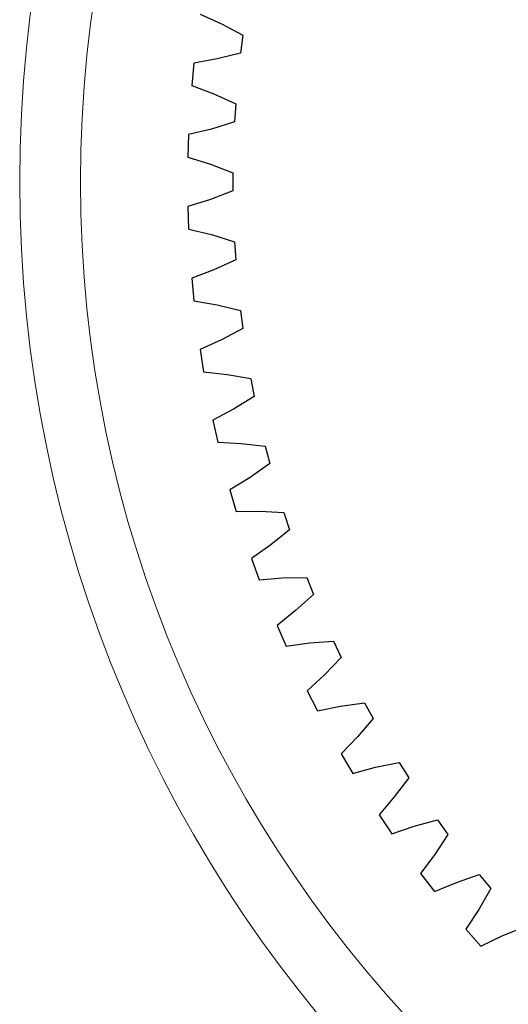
# Model space of a CAD drawing. Header units: millimetres. Extents: x -108 to 163, y -154 to 166.
# Tile 11 of 138: x -108 to -88, y 66 to 108. Entities that reach past the tile are written whole.
import ezdxf

# ---------------------------------------------------------------- set-up
doc = ezdxf.new("R2010")
doc.units = ezdxf.units.MM
doc.header["$MEASUREMENT"] = 0
doc.layers.add('Layer 1', color=7, linetype='Continuous')

msp = doc.modelspace()

# ---------------------------------------------------------------- linework, layer by layer
at = {"layer": 'Layer 1', "color": 14, "lineweight": 9}
msp.add_ellipse((-52.5112, 101.0971), major_axis=(0, 55.8675), ratio=1, dxfattribs=at)
at = {"layer": 'Layer 1', "color": 52, "lineweight": 9}
msp.add_ellipse((-52.5112, 101.0971), major_axis=(53.2751, 0), ratio=0.9920038, dxfattribs=at)
at = {"layer": 'Layer 1', "lineweight": 25}
for points in [[(-100.6957, 108.2403), (-100.6957, 108.2403), (-99.7798, 107.8244), (-99.7798, 107.8244)], [(-99.7798, 107.8244), (-99.7798, 107.8244), (-98.8738, 107.3425), (-98.8738, 107.3425)], [(-98.8738, 107.3425), (-98.8738, 107.3425), (-98.9704, 106.5778), (-98.9704, 106.5778)], [(-98.9704, 106.5778), (-98.9704, 106.5778), (-99.9678, 106.3363), (-99.9678, 106.3363)], [(-100.9584, 106.1613), (-100.9584, 106.1613), (-101.0492, 105.2006), (-101.0492, 105.2006)], [(-99.9678, 106.3363), (-99.9678, 106.3363), (-100.9583, 106.1613), (-100.9583, 106.1613)], [(-101.0492, 105.2007), (-101.0492, 105.2007), (-100.109, 104.8431), (-100.109, 104.8431)], [(-100.109, 104.8431), (-100.109, 104.8431), (-99.1745, 104.419), (-99.1745, 104.419)], [(-99.1745, 104.4191), (-99.1745, 104.4191), (-99.2229, 103.6498), (-99.2229, 103.6498)], [(-99.2229, 103.6498), (-99.2229, 103.6498), (-100.2032, 103.3462), (-100.2032, 103.3462)], [(-100.2032, 103.3462), (-100.2032, 103.3462), (-101.1808, 103.1093), (-101.1808, 103.1093)], [(-101.1807, 103.1093), (-101.1807, 103.1093), (-101.211, 102.1448), (-101.211, 102.1448)], [(-101.2111, 102.1448), (-101.2111, 102.1448), (-100.2503, 101.8471), (-100.2503, 101.8471)], [(-100.2503, 101.8471), (-100.2503, 101.8471), (-99.291, 101.4825), (-99.291, 101.4825)], [(-99.291, 101.4825), (-99.291, 101.4825), (-99.291, 100.7117), (-99.291, 100.7117)], [(-99.291, 100.7117), (-99.291, 100.7117), (-100.2503, 100.3471), (-100.2503, 100.3471)], [(-100.2503, 100.3471), (-100.2503, 100.3471), (-101.2111, 100.0493), (-101.2111, 100.0493)], [(-101.2111, 100.0493), (-101.2111, 100.0493), (-101.1808, 99.0848), (-101.1808, 99.0848)], [(-101.1807, 99.0849), (-101.1807, 99.0849), (-100.2032, 98.848), (-100.2032, 98.848)], [(-100.2032, 98.848), (-100.2032, 98.848), (-99.2229, 98.5444), (-99.2229, 98.5444)], [(-99.2229, 98.5444), (-99.2229, 98.5444), (-99.1745, 97.7751), (-99.1745, 97.7751)], [(-99.1745, 97.7751), (-99.1745, 97.7751), (-100.109, 97.351), (-100.109, 97.351)], [(-100.109, 97.351), (-100.109, 97.351), (-101.0492, 96.9935), (-101.0492, 96.9935)], [(-101.0492, 96.9935), (-101.0492, 96.9935), (-100.9584, 96.0328), (-100.9584, 96.0328)], [(-100.9584, 96.0329), (-100.9584, 96.0329), (-99.9678, 95.8578), (-99.9678, 95.8578)], [(-99.9678, 95.8578), (-99.9678, 95.8578), (-98.9704, 95.6163), (-98.9704, 95.6163)], [(-98.9704, 95.6164), (-98.9704, 95.6164), (-98.8738, 94.8516), (-98.8738, 94.8516)], [(-98.8738, 94.8516), (-98.8738, 94.8516), (-99.7798, 94.3697), (-99.7798, 94.3697)], [(-99.7798, 94.3697), (-99.7798, 94.3697), (-100.6957, 93.9539), (-100.6957, 93.9539)], [(-100.6957, 93.9539), (-100.6957, 93.9539), (-100.5448, 93.0008), (-100.5448, 93.0008)], [(-100.5448, 93.0008), (-100.5448, 93.0008), (-99.5452, 92.8884), (-99.5452, 92.8884)], [(-99.5452, 92.8884), (-99.5452, 92.8884), (-98.5346, 92.7101), (-98.5346, 92.7101)], [(-98.5346, 92.71), (-98.5346, 92.71), (-98.3902, 91.9528), (-98.3902, 91.9528)], [(-98.3902, 91.9528), (-98.3902, 91.9528), (-99.2642, 91.4149), (-99.2642, 91.4149)], [(-99.2642, 91.415), (-99.2642, 91.415), (-100.1522, 90.9425), (-100.1522, 90.9425)], [(-100.1521, 90.9424), (-100.1521, 90.9424), (-99.9416, 90.0007), (-99.9416, 90.0007)], [(-99.9416, 90.0007), (-99.9416, 90.0007), (-98.937, 89.9513), (-98.937, 89.9513)], [(-98.937, 89.9513), (-98.937, 89.9513), (-97.9172, 89.8368), (-97.9172, 89.8368)], [(-97.9172, 89.8367), (-97.9172, 89.8367), (-97.7255, 89.0901), (-97.7255, 89.0901)], [(-97.7255, 89.0901), (-97.7255, 89.0901), (-98.564, 88.4984), (-98.564, 88.4984)], [(-98.564, 88.4984), (-98.564, 88.4984), (-99.4205, 87.971), (-99.4205, 87.971)], [(-99.4205, 87.9711), (-99.4205, 87.9711), (-99.1513, 87.0445), (-99.1513, 87.0445)], [(-99.1513, 87.0445), (-99.1513, 87.0445), (-98.1455, 87.0581), (-98.1455, 87.0581)], [(-98.1455, 87.0581), (-98.1455, 87.0581), (-97.1205, 87.0078), (-97.1205, 87.0078)], [(-97.1205, 87.0079), (-97.1205, 87.0079), (-96.8823, 86.2748), (-96.8823, 86.2748)], [(-96.8823, 86.2748), (-96.8823, 86.2748), (-97.682, 85.6316), (-97.682, 85.6316)], [(-97.682, 85.6316), (-97.682, 85.6316), (-98.5037, 85.0515), (-98.5037, 85.0515)], [(-98.5037, 85.0515), (-98.5037, 85.0515), (-98.1768, 84.1436), (-98.1768, 84.1436)], [(-98.1769, 84.1436), (-98.1769, 84.1436), (-97.174, 84.2204), (-97.174, 84.2204)], [(-97.174, 84.2204), (-97.174, 84.2204), (-96.1479, 84.2346), (-96.1479, 84.2346)], [(-96.1478, 84.2346), (-96.1478, 84.2346), (-95.8641, 83.5179), (-95.8641, 83.5179)], [(-95.8641, 83.5179), (-95.8641, 83.5179), (-96.6218, 82.8258), (-96.6218, 82.8258)], [(-96.6218, 82.8258), (-96.6218, 82.8258), (-97.4055, 82.1952), (-97.4055, 82.1952)], [(-97.4055, 82.1953), (-97.4055, 82.1953), (-97.0223, 81.3097), (-97.0223, 81.3097)], [(-97.0223, 81.3097), (-97.0223, 81.3097), (-96.0261, 81.4493), (-96.0261, 81.4493)], [(-96.0261, 81.4493), (-96.0261, 81.4493), (-95.0029, 81.5279), (-95.0029, 81.5279)], [(-95.0029, 81.5279), (-95.0029, 81.5279), (-94.6747, 80.8305), (-94.6747, 80.8305)], [(-94.6747, 80.8305), (-94.6747, 80.8305), (-95.3875, 80.0922), (-95.3875, 80.0922)], [(-95.3875, 80.0922), (-95.3875, 80.0922), (-96.13, 79.4137), (-96.13, 79.4137)], [(-96.13, 79.4136), (-96.13, 79.4136), (-95.6919, 78.5538), (-95.6919, 78.5538)], [(-94.7066, 78.7558), (-94.7066, 78.7558), (-93.6903, 78.8985), (-93.6903, 78.8985)], [(-93.6903, 78.8985), (-93.6903, 78.8985), (-93.319, 78.223), (-93.319, 78.223)], [(-95.692, 78.5539), (-95.692, 78.5539), (-94.7066, 78.7558), (-94.7066, 78.7558)], [(-93.319, 78.223), (-93.319, 78.223), (-93.984, 77.4414), (-93.984, 77.4414)], [(-93.984, 77.4414), (-93.984, 77.4414), (-94.6825, 76.7176), (-94.6825, 76.7176)], [(-94.6824, 76.7176), (-94.6824, 76.7176), (-94.1912, 75.887), (-94.1912, 75.887)], [(-94.1913, 75.887), (-94.1913, 75.887), (-93.2205, 76.1504), (-93.2205, 76.1504)], [(-93.2205, 76.1504), (-93.2205, 76.1504), (-92.2152, 76.3566), (-92.2152, 76.3566)], [(-92.2152, 76.3566), (-92.2152, 76.3566), (-91.8022, 75.7058), (-91.8022, 75.7058)], [(-91.8022, 75.7058), (-91.8022, 75.7058), (-92.4168, 74.884), (-92.4168, 74.884)], [(-92.4168, 74.884), (-92.4168, 74.884), (-93.0684, 74.1178), (-93.0684, 74.1178)], [(-93.0684, 74.1177), (-93.0684, 74.1177), (-92.526, 73.3196), (-92.526, 73.3196)], [(-91.5737, 73.6435), (-91.5737, 73.6435), (-90.5833, 73.9124), (-90.5833, 73.9124)], [(-90.5834, 73.9124), (-90.5834, 73.9124), (-90.1303, 73.2888), (-90.1303, 73.2888)], [(-92.5261, 73.3197), (-92.5261, 73.3197), (-91.5737, 73.6435), (-91.5737, 73.6435)], [(-90.1303, 73.2888), (-90.1303, 73.2888), (-90.6921, 72.43), (-90.6921, 72.43)], [(-90.6921, 72.43), (-90.6921, 72.43), (-91.2943, 71.6244), (-91.2943, 71.6244)], [(-91.2943, 71.6244), (-91.2943, 71.6244), (-90.7029, 70.862), (-90.7029, 70.862)], [(-89.7728, 71.2449), (-89.7728, 71.2449), (-88.8013, 71.5755), (-88.8013, 71.5755)], [(-88.8013, 71.5755), (-88.8013, 71.5755), (-88.31, 70.9815), (-88.31, 70.9815)], [(-90.7029, 70.8619), (-90.7029, 70.8619), (-89.7728, 71.2449), (-89.7728, 71.2449)], [(-88.31, 70.9815), (-88.31, 70.9815), (-88.8168, 70.0891), (-88.8168, 70.0891)], [(-88.8167, 70.0892), (-88.8167, 70.0892), (-89.3672, 69.2473), (-89.3672, 69.2473)], [(-89.3672, 69.2473), (-89.3672, 69.2473), (-88.7291, 68.5235), (-88.7291, 68.5235)], [(-87.8249, 68.9641), (-87.8249, 68.9641), (-86.876, 69.355), (-86.876, 69.355)], [(-88.7291, 68.5235), (-88.7291, 68.5235), (-87.8249, 68.9641), (-87.8249, 68.9641)]]:
    msp.add_open_spline(points, degree=3, dxfattribs=at)

doc.saveas('drawing.dxf')
